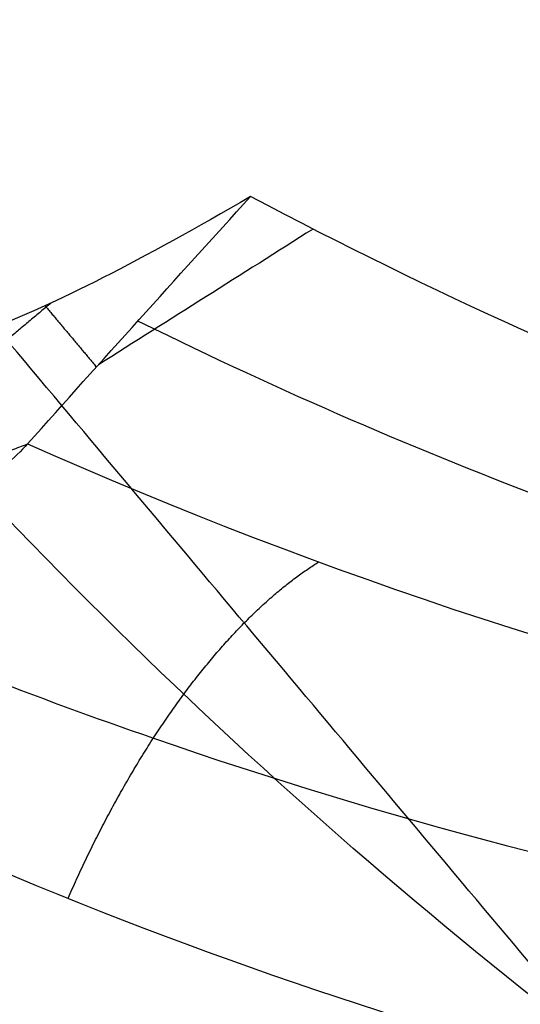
# Model space of a CAD drawing. Header units: millimetres. Extents: x -1267 to 1231, y -1283 to 1250.
# Tile 55 of 256: x 624.398 to 624.839, y -658.611 to -657.745. Entities that reach past the tile are written whole.
import ezdxf

# ---------------------------------------------------------------- set-up
doc = ezdxf.new("R2010")
doc.units = ezdxf.units.MM
doc.layers.add('Default', color=7, linetype='Continuous', true_color=0x000000)

msp = doc.modelspace()

# ---------------------------------------------------------------- linework, layer by layer
at = {"layer": 'Default'}
for points, degree, knots in [([(300.0524072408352, -3.748458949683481, 710.8801906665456), (300.0521961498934, -3.748091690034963, 707.694357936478), (300.2199723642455, -4.039985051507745, 701.1464371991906), (301.2617391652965, -5.85238567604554, 688.3580270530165), (303.929137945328, -10.49283848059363, 672.899898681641), (309.0513282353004, -19.40348730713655, 655.9805085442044), (315.8944462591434, -31.30736021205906, 640.5812651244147), (324.2890064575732, -45.90934122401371, 626.5797538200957), (334.0890597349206, -62.95526292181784, 613.8674948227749), (345.3206197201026, -82.49005284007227, 602.1906041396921), (357.8951350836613, -104.3593166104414, 591.549625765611), (371.5217297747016, -128.0567730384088, 582.0611282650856), (385.9062275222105, -153.0705060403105, 573.716755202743), (400.8861500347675, -179.1176720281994, 566.4262724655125), (416.4944371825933, -206.2551818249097, 560.0475722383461), (432.5959151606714, -234.2476084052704, 554.5349066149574), (454.6412700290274, -272.5695528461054, 548.2552379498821), (482.4639565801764, -320.9260805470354, 542.4181849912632), (515.5562877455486, -378.4250326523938, 538.1255835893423), (557.3284445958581, -450.9774550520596, 535.5289813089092), (597.064947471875, -519.9454697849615, 536.8430855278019), (634.2348140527, -584.3823459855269, 542.1044032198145), (659.0528953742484, -627.3639474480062, 547.4567281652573), (681.6094466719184, -666.3808593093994, 554.094026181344), (701.9904286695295, -701.578686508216, 561.8575278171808), (720.1137210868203, -732.8121315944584, 570.5500290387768), (733.7220052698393, -756.1979860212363, 578.6739236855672), (743.3935030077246, -772.7664622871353, 585.5580797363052), (751.6182144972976, -786.8203229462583, 592.1376186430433), (760.515258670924, -801.9546401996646, 600.5790195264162), (769.4330000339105, -816.9989490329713, 611.4899987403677), (776.3038348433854, -828.4591067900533, 622.4843898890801), (781.4062806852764, -836.8321494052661, 633.3964663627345), (785.0215329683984, -842.6168666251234, 644.1188408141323), (787.3957639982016, -846.2565001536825, 654.4315017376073), (788.7954500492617, -848.2301100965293, 664.1047050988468), (789.5092530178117, -849.0519830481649, 672.9825374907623), (789.79597211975, -849.1928767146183, 680.7041723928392), (789.9698633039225, -849.1948731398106, 687.5053763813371), (790.1053488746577, -849.2157456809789, 692.5134869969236), (790.2081540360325, -849.2240200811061, 696.245836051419), (790.2958425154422, -849.2302883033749, 699.2138210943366), (790.3997547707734, -849.2338134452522, 702.3331109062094), (790.5433125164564, -849.2312562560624, 705.6003367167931), (790.7057998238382, -849.2213084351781, 708.190873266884), (790.9221451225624, -849.2012993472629, 710.3859803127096), (791.2360841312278, -849.167325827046, 712.4461751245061), (791.7004031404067, -849.1116900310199, 714.0483578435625), (792.3324316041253, -849.0375136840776, 715.2912681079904), (792.8144592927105, -848.9883742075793, 716.0320922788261), (793.3318746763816, -848.9488763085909, 716.6701955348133), (793.9498773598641, -848.9218207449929, 717.302733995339), (794.5548857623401, -848.9421745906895, 717.7689378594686), (794.9305729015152, -849.0154014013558, 717.9833768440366), (795.001427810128, -849.0704242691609, 718.001522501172), (794.687846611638, -848.8573709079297, 717.9029452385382), (794.5240070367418, -848.3151796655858, 717.9831537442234), (794.5767284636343, -848.2516993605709, 718.0411163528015), (794.4940693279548, -848.5123883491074, 717.8854637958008), (794.136021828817, -849.1648183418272, 717.235249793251), (793.5391988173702, -849.9914837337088, 715.8439177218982), (793.1187478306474, -850.5175484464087, 714.3758140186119), (792.8556781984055, -850.8428967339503, 713.0889092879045), (792.7274984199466, -851.001169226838, 712.2752788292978), (792.617457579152, -851.1371129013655, 710.4455895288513), (792.5194481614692, -851.258170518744, 706.987643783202), (792.431063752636, -851.3673476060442, 701.1245160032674), (792.3525436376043, -851.4643371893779, 692.0635364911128), (792.2833827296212, -851.5497670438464, 679.0190055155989), (792.192853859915, -851.6615911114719, 651.307213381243), (792.1144154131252, -851.758481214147, 600.0505181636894), (792.0267639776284, -851.8667527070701, 461.1839718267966), (792.0005457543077, -851.8991419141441, 182.5285092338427), (792.0023989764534, -851.8968545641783, -68.31863487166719), (792.0021602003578, -851.897149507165, -225.695462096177)], 3, [0, 0, 0, 0, 9.388442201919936, 19.25512239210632, 38.0357442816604, 57.17843237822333, 77.3168074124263, 98.86539763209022, 122.0388003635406, 146.9159871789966, 174.4812761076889, 203.7394453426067, 233.403787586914, 264.3153390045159, 296.2702264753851, 329.0540267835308, 362.4359049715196, 430.0394854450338, 497.1074358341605, 561.6566341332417, 681.0761228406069, 735.5503113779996, 785.095597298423, 830.6129718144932, 871.975612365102, 909.0590200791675, 941.7471695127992, 956.4108816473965, 969.9438854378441, 994.145097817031, 1014.383416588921, 1031.059829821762, 1045.211792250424, 1057.425139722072, 1068.185791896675, 1077.831908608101, 1086.531433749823, 1094.43038182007, 1100.698228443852, 1106.966075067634, 1109.443200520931, 1111.920325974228, 1115.873565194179, 1118.839666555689, 1121.8057679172, 1123.74997339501, 1125.694178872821, 1128.415158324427, 1129.54333093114, 1130.671503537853, 1131.613869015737, 1132.55623449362, 1134.048778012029, 1134.627280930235, 1135.098362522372, 1135.474965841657, 1135.828413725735, 1136.256816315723, 1136.804406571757, 1138.301001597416, 1140.37455111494, 1143.063929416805, 1143.836764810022, 1144.747770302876, 1146.416515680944, 1149.651855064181, 1155.268412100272, 1164.064887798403, 1176.856475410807, 1194.436137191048, 1247.205444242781, 1330.641386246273, 1611.044188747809, 2083.174467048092, 2083.174467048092, 2083.174467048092, 2083.174467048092]), ([(298.0524072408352, -5.748458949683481, 710.8801906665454), (298.052200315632, -5.748095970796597, 707.7194513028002), (298.2186370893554, -6.03765257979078, 701.2249500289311), (299.2516186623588, -7.834755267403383, 688.5454972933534), (301.8959403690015, -12.43504150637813, 673.2195001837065), (306.9791788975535, -21.27790354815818, 656.426087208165), (313.7811841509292, -33.11023162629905, 641.1173570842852), (322.1377665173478, -47.64612251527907, 627.1779608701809), (331.9048364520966, -64.6346430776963, 614.5077629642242), (343.108072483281, -84.12013703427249, 602.8598895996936), (355.6585788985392, -105.9476106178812, 592.2389515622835), (369.2651198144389, -129.610156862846, 582.7642553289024), (383.6328397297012, -154.5946783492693, 574.4295220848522), (398.5985683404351, -180.6171277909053, 567.1458876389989), (414.1945908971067, -207.7332771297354, 560.7721605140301), (430.2853637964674, -235.7070562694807, 555.263134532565), (452.3180886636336, -274.0069967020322, 548.9870352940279), (480.1276914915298, -322.3407249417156, 543.1526607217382), (513.2070205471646, -379.8170169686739, 538.861713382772), (554.9641900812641, -452.3433245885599, 536.2660351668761), (594.6847764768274, -521.2836361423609, 537.5797154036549), (631.837304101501, -585.6903855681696, 542.8386159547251), (656.6422461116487, -628.6491873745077, 548.1881401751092), (679.1849223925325, -667.6420601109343, 554.8214017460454), (699.5508093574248, -702.8137835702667, 562.579224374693), (717.6572159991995, -734.0180966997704, 571.2637376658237), (731.2486272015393, -757.3749282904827, 579.3777377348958), (740.9041495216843, -773.9160199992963, 586.2506144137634), (749.1119159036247, -787.9409144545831, 592.8166334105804), (757.9851242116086, -803.0346491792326, 601.2359518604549), (766.8682935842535, -818.0205782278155, 612.1056101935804), (773.7014061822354, -829.4177480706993, 623.0409654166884), (778.7662613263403, -837.7290286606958, 633.8741967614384), (782.3486783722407, -843.4611453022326, 644.5005046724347), (784.6992480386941, -847.0644928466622, 654.7107949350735), (786.0855360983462, -849.019271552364, 664.2902586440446), (786.7937651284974, -849.8348856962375, 673.0955589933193), (787.0791269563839, -849.9753629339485, 680.7750081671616), (787.2530466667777, -849.9774170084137, 687.575915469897), (787.3885087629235, -849.9982795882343, 692.5834876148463), (787.491460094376, -850.0065753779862, 696.3212277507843), (787.5794009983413, -850.0128604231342, 699.2973023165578), (787.6837818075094, -850.0164204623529, 702.4329585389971), (787.829170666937, -850.0138297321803, 705.7406746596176), (787.9950707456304, -850.0037407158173, 708.3975464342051), (788.2240665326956, -849.9825589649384, 710.7195364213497), (788.565356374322, -849.9458042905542, 712.9983761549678), (789.1474689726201, -849.8761280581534, 715.0477092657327), (789.9836243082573, -849.7779495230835, 716.6923777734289), (790.6194330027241, -849.713177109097, 717.6693005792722), (791.3043851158, -849.6607446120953, 718.5144995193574), (792.1272796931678, -849.6251928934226, 719.3562023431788), (792.942392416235, -849.6505879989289, 719.9877691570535), (793.5093546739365, -849.7577978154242, 720.3147144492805), (793.6938013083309, -849.8643706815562, 720.3806105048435), (793.3713237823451, -849.6509115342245, 720.2767148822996), (793.1929453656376, -849.0626800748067, 720.3647150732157), (793.2454961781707, -849.1843320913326, 720.3588136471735), (793.0707065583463, -849.6993405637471, 720.0338085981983), (792.545284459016, -850.6420876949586, 719.0726704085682), (791.7625858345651, -851.7239948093, 717.2425837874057), (791.2425882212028, -852.37376303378, 715.3997453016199), (790.937846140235, -852.7507994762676, 713.9309750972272), (790.73877188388, -852.9966072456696, 712.6251362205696), (790.6258302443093, -853.1361429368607, 710.599348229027), (790.5242920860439, -853.2615520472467, 707.0717670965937), (790.4360763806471, -853.370516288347, 701.1712442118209), (790.3572044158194, -853.4679311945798, 692.0921535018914), (790.2880579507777, -853.5533306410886, 679.036791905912), (790.1974810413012, -853.6651870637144, 651.315677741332), (790.1190455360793, -853.7620237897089, 600.0545930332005), (790.0313873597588, -853.8701689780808, 461.1845822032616), (790.0051674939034, -853.9022909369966, 182.5286250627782), (790.0070182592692, -853.8997670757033, -68.3186511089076), (790.0067794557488, -853.8999138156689, -225.695462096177)], 3, [0, 0, 0, 0, 9.388442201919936, 19.25512239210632, 38.0357442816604, 57.17843237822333, 77.3168074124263, 98.86539763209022, 122.0388003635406, 146.9159871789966, 174.4812761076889, 203.7394453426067, 233.403787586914, 264.3153390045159, 296.2702264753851, 329.0540267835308, 362.4359049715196, 430.0394854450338, 497.1074358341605, 561.6566341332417, 681.0761228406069, 735.5503113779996, 785.095597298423, 830.6129718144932, 871.975612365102, 909.0590200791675, 941.7471695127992, 956.4108816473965, 969.9438854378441, 994.145097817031, 1014.383416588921, 1031.059829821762, 1045.211792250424, 1057.425139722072, 1068.185791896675, 1077.831908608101, 1086.531433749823, 1094.43038182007, 1100.698228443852, 1106.966075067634, 1109.443200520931, 1111.920325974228, 1115.873565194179, 1118.839666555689, 1121.8057679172, 1123.74997339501, 1125.694178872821, 1128.415158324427, 1129.54333093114, 1130.671503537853, 1131.613869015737, 1132.55623449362, 1134.048778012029, 1134.627280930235, 1135.098362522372, 1135.474965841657, 1135.828413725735, 1136.256816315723, 1136.804406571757, 1138.301001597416, 1140.37455111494, 1143.063929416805, 1143.836764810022, 1144.747770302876, 1146.416515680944, 1149.651855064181, 1155.268412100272, 1164.064887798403, 1176.856475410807, 1194.436137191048, 1247.205444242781, 1330.641386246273, 1611.044188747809, 2083.174467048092, 2083.174467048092, 2083.174467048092, 2083.174467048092]), ([(302.0524072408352, -5.748458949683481, 710.8801906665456), (302.0522115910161, -5.748118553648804, 707.7872916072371), (302.2150271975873, -6.031381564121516, 701.4372162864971), (303.2242553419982, -7.787173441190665, 689.0523680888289), (305.8061732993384, -12.27891607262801, 674.0836856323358), (310.7840570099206, -20.93852727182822, 657.6310188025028), (317.4748338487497, -32.577397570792, 642.5671736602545), (325.7286376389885, -46.93453976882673, 628.7958824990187), (335.4064118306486, -63.76777382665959, 616.2395598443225), (346.532930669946, -83.11986906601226, 604.6702844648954), (359.0183686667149, -104.8342127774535, 594.1036617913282), (372.5705193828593, -128.4022076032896, 584.6663998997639), (386.8926922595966, -153.3075624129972, 576.3578380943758), (401.8198451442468, -179.26297311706, 569.092817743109), (417.3824891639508, -206.3211258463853, 562.7326271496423), (433.4440780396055, -234.2442060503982, 557.2335255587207), (455.442298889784, -272.4842175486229, 550.9671807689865), (483.2160103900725, -320.7556278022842, 545.1401606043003), (516.2594084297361, -378.1695595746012, 540.8537949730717), (557.9746779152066, -450.6231794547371, 538.2607075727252), (597.6503496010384, -519.4856090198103, 539.573222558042), (634.7531766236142, -583.8062657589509, 544.8252115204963), (659.5200384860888, -626.6991601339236, 550.1666298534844), (682.0220130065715, -665.6216643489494, 556.7880645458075), (702.3430262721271, -700.7159171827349, 564.5290219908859), (720.3985165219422, -731.8324962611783, 573.1894712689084), (733.9382810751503, -755.1005673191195, 581.2732121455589), (743.5443097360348, -771.5568685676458, 588.1111581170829), (751.6990750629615, -785.4912024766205, 594.634894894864), (760.4976876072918, -800.4579703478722, 602.9851015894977), (769.2728586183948, -815.2615578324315, 613.7256651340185), (775.9883367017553, -826.4623161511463, 624.4768982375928), (780.9362336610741, -834.5814326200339, 635.0647689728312), (784.4168016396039, -840.1503823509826, 645.3930052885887), (786.6943182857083, -843.6416856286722, 655.2870603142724), (788.0395728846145, -845.5387817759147, 664.5790443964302), (788.7310409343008, -846.3355882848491, 673.1653660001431), (789.0125643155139, -846.474974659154, 680.7228626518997), (789.1869793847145, -846.477197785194, 687.5385239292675), (789.3222924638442, -846.4980079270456, 692.5414948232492), (789.4251224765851, -846.5062949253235, 696.2745133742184), (789.5128148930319, -846.5125612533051, 699.2426204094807), (789.6167630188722, -846.5160899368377, 702.3632234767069), (789.7605153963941, -846.513529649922, 705.634897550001), (789.9234555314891, -846.5035609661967, 708.2339255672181), (790.1414496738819, -846.483404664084, 710.4465388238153), (790.4599045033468, -846.448952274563, 712.5400243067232), (790.9407705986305, -846.3913838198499, 714.2087002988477), (791.6120470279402, -846.3124701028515, 715.5307738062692), (792.138110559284, -846.2591503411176, 716.3400898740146), (792.7198268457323, -846.2131758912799, 717.0609160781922), (793.4655234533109, -846.1861063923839, 717.8194291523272), (794.2460890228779, -846.1916771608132, 718.4466617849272), (795.1235674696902, -846.3615052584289, 718.9592570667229), (795.7632393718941, -846.572918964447, 719.2647021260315), (796.71350831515, -847.3067726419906, 719.5314745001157), (797.1345528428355, -848.6582532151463, 719.3421660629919), (796.9969434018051, -849.3673044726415, 719.0069793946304), (796.7307560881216, -850.1877852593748, 718.4762032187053), (796.2305127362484, -851.0330116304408, 717.5698505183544), (795.5725219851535, -851.9548310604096, 716.0140996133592), (795.1362419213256, -852.4960977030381, 714.4844043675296), (794.8681975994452, -852.8286278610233, 713.1751419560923), (794.7328239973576, -852.9956303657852, 712.311404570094), (794.6224530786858, -853.1320305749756, 710.4613675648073), (794.5240914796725, -853.2535062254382, 706.9963152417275), (794.4357205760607, -853.3626724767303, 701.129319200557), (794.3571654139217, -853.459703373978, 692.0664828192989), (794.2880054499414, -853.5451326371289, 679.0208352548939), (794.1974714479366, -853.656962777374, 651.3080845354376), (794.1190326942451, -853.7538531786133, 600.0509374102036), (794.0313790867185, -853.8621269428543, 461.1840346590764), (794.0051580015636, -853.8945189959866, 182.5285211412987), (794.0070096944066, -853.892233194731, -68.31863653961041), (794.0067709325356, -853.8925281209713, -225.695462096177)], 3, [0, 0, 0, 0, 9.388442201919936, 19.25512239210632, 38.0357442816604, 57.17843237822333, 77.3168074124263, 98.86539763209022, 122.0388003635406, 146.9159871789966, 174.4812761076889, 203.7394453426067, 233.403787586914, 264.3153390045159, 296.2702264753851, 329.0540267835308, 362.4359049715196, 430.0394854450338, 497.1074358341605, 561.6566341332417, 681.0761228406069, 735.5503113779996, 785.095597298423, 830.6129718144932, 871.975612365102, 909.0590200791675, 941.7471695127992, 956.4108816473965, 969.9438854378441, 994.145097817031, 1014.383416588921, 1031.059829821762, 1045.211792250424, 1057.425139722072, 1068.185791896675, 1077.831908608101, 1086.531433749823, 1094.43038182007, 1100.698228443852, 1106.966075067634, 1109.443200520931, 1111.920325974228, 1115.873565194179, 1118.839666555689, 1121.8057679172, 1123.74997339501, 1125.694178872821, 1128.415158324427, 1129.54333093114, 1130.671503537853, 1131.613869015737, 1132.55623449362, 1134.048778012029, 1134.627280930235, 1135.098362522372, 1135.474965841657, 1135.828413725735, 1136.256816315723, 1136.804406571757, 1138.301001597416, 1140.37455111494, 1143.063929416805, 1143.836764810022, 1144.747770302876, 1146.416515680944, 1149.651855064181, 1155.268412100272, 1164.064887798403, 1176.856475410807, 1194.436137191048, 1247.205444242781, 1330.641386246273, 1611.044188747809, 2083.174467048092, 2083.174467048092, 2083.174467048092, 2083.174467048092]), ([(300.0524072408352, -7.748458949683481, 710.8801906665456), (300.0522157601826, -7.748125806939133, 707.8123849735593), (300.2136919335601, -8.029058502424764, 701.5157291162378), (301.2141348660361, -9.769566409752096, 689.239838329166), (303.7729757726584, -14.22116211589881, 674.4032871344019), (308.7119077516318, -22.81301236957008, 658.0765974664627), (315.3615718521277, -34.3803656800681, 643.1032656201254), (323.5773978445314, -48.67144737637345, 629.3940895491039), (333.2221887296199, -65.44731151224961, 616.8798279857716), (344.3203836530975, -84.75014387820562, 605.3395699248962), (356.7818127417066, -106.4227321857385, 594.7929875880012), (370.3139097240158, -129.9558526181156, 585.3695269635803), (384.6193048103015, -154.8320321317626, 577.0706049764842), (399.5322638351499, -180.7627626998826, 569.8124329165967), (415.0826433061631, -207.799591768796, 563.4572154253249), (431.1335271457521, -235.7040614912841, 557.9617534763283), (453.1191180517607, -273.9221183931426, 551.6989781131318), (480.8797458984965, -322.1707895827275, 545.8746363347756), (513.91014190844, -379.5621306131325, 541.5899247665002), (555.610424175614, -451.9897205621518, 538.9977614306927), (595.2701794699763, -520.8245240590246, 540.3098524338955), (632.3556676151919, -585.1151222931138, 545.5594242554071), (657.1093902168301, -627.9852608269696, 550.8980418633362), (679.5974897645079, -666.8837640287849, 557.5154401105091), (699.903408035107, -701.9519458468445, 565.2507185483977), (717.9420125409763, -733.039420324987, 573.9031798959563), (731.4649041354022, -756.2784875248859, 581.9770261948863), (741.0549573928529, -772.7074166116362, 588.8036927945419), (749.1927776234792, -786.6127941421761, 595.3139096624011), (757.9675543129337, -801.538988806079, 603.6420339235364), (766.7081533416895, -816.2842034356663, 614.3412765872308), (773.3859092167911, -827.4219766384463, 625.0334737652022), (778.2962154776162, -835.479330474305, 635.5424993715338), (781.7439482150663, -840.9956762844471, 645.7746691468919), (783.9978034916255, -844.4506882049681, 655.5663535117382), (785.3296600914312, -846.3289464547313, 664.7645979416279), (786.0155541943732, -847.1194869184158, 673.2783875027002), (786.2957202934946, -847.2584499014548, 680.7936984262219), (786.4701638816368, -847.2607243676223, 687.6090630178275), (786.6054534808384, -847.2815199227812, 692.6114954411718), (786.7084296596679, -847.2898248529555, 696.3499050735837), (786.7963744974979, -847.2961052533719, 699.3261016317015), (786.900791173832, -847.2996659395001, 702.4630711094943), (787.0463746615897, -847.297069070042, 705.7752354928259), (787.2127275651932, -847.2869567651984, 708.4405987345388), (787.4433721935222, -847.2656257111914, 710.7800949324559), (787.789177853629, -847.2283901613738, 713.0922253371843), (788.3878375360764, -847.1567795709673, 715.2080517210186), (789.263240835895, -847.0538624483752, 716.9318834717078), (789.9430853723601, -846.9849090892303, 717.9772981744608), (790.6923383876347, -846.9259995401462, 718.9052200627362), (791.6429268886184, -846.8904334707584, 719.8728975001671), (792.6335967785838, -846.9010453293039, 720.6654930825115), (793.7023503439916, -847.1048564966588, 721.2905946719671), (794.4556139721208, -847.3678203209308, 721.6437901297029), (795.3969865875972, -848.1012679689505, 721.9052441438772), (795.8034922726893, -849.406707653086, 721.7237273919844), (795.6657122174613, -850.3008913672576, 721.3246766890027), (795.3073944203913, -851.3756922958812, 720.6245480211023), (794.639776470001, -852.5112372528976, 719.4072711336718), (793.7959101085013, -853.6883006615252, 717.4127656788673), (793.2600834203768, -854.3532728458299, 715.5083356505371), (792.9503666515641, -854.7374927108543, 714.0172077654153), (792.7440985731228, -854.9920318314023, 712.6612619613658), (792.6308268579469, -855.1320260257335, 710.615126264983), (792.5289365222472, -855.2578565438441, 707.0804385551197), (792.4407343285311, -855.3668155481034, 701.1760474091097), (792.3618273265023, -855.4642803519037, 692.0950998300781), (792.2926818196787, -855.5496915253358, 679.0386216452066), (792.2020998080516, -855.6615801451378, 651.3165488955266), (792.1236640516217, -855.7584654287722, 600.0550122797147), (792.0360038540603, -855.8667435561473, 461.1846450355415), (792.0097814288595, -855.8991304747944, 182.5286369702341), (792.0116309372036, -855.8968441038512, -68.31865277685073), (792.0113923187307, -855.8971388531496, -225.695462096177)], 3, [0, 0, 0, 0, 9.388442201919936, 19.25512239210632, 38.0357442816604, 57.17843237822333, 77.3168074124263, 98.86539763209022, 122.0388003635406, 146.9159871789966, 174.4812761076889, 203.7394453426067, 233.403787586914, 264.3153390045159, 296.2702264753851, 329.0540267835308, 362.4359049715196, 430.0394854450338, 497.1074358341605, 561.6566341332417, 681.0761228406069, 735.5503113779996, 785.095597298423, 830.6129718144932, 871.975612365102, 909.0590200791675, 941.7471695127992, 956.4108816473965, 969.9438854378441, 994.145097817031, 1014.383416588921, 1031.059829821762, 1045.211792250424, 1057.425139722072, 1068.185791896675, 1077.831908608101, 1086.531433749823, 1094.43038182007, 1100.698228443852, 1106.966075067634, 1109.443200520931, 1111.920325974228, 1115.873565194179, 1118.839666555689, 1121.8057679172, 1123.74997339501, 1125.694178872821, 1128.415158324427, 1129.54333093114, 1130.671503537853, 1131.613869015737, 1132.55623449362, 1134.048778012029, 1134.627280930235, 1135.098362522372, 1135.474965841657, 1135.828413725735, 1136.256816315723, 1136.804406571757, 1138.301001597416, 1140.37455111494, 1143.063929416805, 1143.836764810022, 1144.747770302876, 1146.416515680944, 1149.651855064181, 1155.268412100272, 1164.064887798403, 1176.856475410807, 1194.436137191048, 1247.205444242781, 1330.641386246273, 1611.044188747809, 2083.174467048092, 2083.174467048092, 2083.174467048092, 2083.174467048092]), ([(502.7523519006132, -509.1771447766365, -761.8854170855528), (516.402428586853, -525.4446727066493, -778.9052957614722), (558.1050575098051, -575.1439305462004, -825.7721121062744), (654.0436860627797, -689.4791357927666, -903.1800567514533), (739.1671281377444, -790.9253036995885, -928.0399797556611), (792.0067762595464, -853.8971441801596, -928.0399797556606)], 3, [2.415480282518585, 2.415480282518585, 2.415480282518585, 2.415480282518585, 70.39614350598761, 198.6360556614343, 404.9955273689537, 404.9955273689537, 404.9955273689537, 404.9955273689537]), ([(503.5133331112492, -510.0840468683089, -762.3008034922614), (516.981259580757, -526.1344966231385, -779.0427654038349), (558.4788074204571, -575.5893483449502, -825.6051029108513), (654.132118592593, -689.5845255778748, -902.7820283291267), (739.2003279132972, -790.9648696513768, -927.6245933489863), (792.0067762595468, -853.8971441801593, -927.6245933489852)], 3, [2.408267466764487, 2.408267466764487, 2.408267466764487, 2.408267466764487, 69.36707553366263, 197.5378925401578, 403.7861785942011, 403.7861785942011, 403.7861785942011, 403.7861785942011]), ([(620.7031076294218, -657.8059147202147, -744.9947911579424), (620.4915413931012, -657.4264117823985, -744.7789978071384), (620.1408804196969, -656.6545784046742, -744.3640278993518), (619.8259103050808, -655.4751994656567, -743.7943868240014), (619.7952202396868, -653.9548959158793, -743.165402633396), (620.3896515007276, -652.2207502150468, -742.634772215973), (621.582697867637, -650.7934918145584, -742.4404849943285), (623.1988311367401, -649.8631282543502, -742.6344999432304), (625.0227210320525, -649.5844398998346, -743.1708194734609), (626.5163624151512, -649.8826151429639, -743.8023791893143), (627.6126712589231, -650.3960738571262, -744.3680510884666), (628.3062886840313, -650.8727001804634, -744.7803053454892), (628.6411771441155, -651.145073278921, -744.9948021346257)], 5, [-7.407705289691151e-11, -7.407705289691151e-11, -7.407705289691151e-11, -7.407705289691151e-11, -7.407705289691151e-11, -7.407705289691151e-11, 0.124936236, 0.249872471, 0.374808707, 0.4997449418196, 0.624808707, 0.749872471, 0.874936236, 0.9999998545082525, 0.9999998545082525, 0.9999998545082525, 0.9999998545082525, 0.9999998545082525, 0.9999998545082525]), ([(628.5084818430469, -652.0181685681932, -744.9582526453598), (627.9362023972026, -651.4910893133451, -744.5819082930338), (627.0292397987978, -650.9407641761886, -744.0919527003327), (625.8599275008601, -650.5916912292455, -743.5949410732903), (624.7411199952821, -650.4724103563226, -743.1996191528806), (623.4596408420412, -650.7138696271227, -742.8880797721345), (622.171965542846, -651.4973331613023, -742.7771041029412), (621.1833017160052, -652.6230344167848, -742.8877395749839), (620.7193194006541, -653.8229910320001, -743.1906107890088), (620.6386325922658, -654.9388408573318, -743.5822240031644), (620.7763557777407, -656.1568614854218, -744.0804841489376), (621.1612403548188, -657.1639212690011, -744.5774112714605), (621.5859774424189, -657.8268760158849, -744.9582663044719)], 3, [0, 0, 0, 0, 1.582971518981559, 2.374457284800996, 3.165943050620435, 4.748914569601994, 6.33188610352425, 7.913243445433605, 9.494600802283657, 10.28527947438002, 11.07595814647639, 12.65731550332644, 12.65731550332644, 12.65731550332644, 12.65731550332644]), ([(623.9111155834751, -658.1163683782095, -747.7481053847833), (624.1062262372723, -658.2175833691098, -747.8568181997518), (624.5075387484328, -658.3916368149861, -748.0652808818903), (625.1210987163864, -658.5539234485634, -748.3386883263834), (625.7139751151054, -658.6124993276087, -748.5609181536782), (626.2618709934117, -658.5759462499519, -748.7285075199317), (626.7634560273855, -658.453817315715, -748.8459188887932), (627.2189079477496, -658.2510340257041, -748.9160305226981), (627.6288906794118, -657.9660696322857, -748.9390416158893), (627.987355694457, -657.5938801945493, -748.911213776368), (628.2692135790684, -657.1493811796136, -748.8298849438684), (628.4557457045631, -656.6785584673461, -748.7061847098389), (628.5567305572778, -656.2313170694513, -748.5624569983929), (628.5963229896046, -655.8273852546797, -748.4144451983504), (628.5948255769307, -655.4654420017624, -748.2685190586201), (628.5658382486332, -655.1421866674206, -748.1280722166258), (628.5183651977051, -654.8518018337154, -747.9939710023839), (628.4589929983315, -654.5920453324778, -747.8676930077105), (628.4122050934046, -654.429054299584, -747.7848561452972), (628.388345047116, -654.353251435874, -747.7455328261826)], 3, [0.2266808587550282, 0.2266808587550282, 0.2266808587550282, 0.2266808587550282, 0.265132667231, 0.3030509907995, 0.3376113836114, 0.3695740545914, 0.399720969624, 0.4289494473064, 0.45819563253, 0.4887049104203, 0.5210056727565, 0.5515720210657, 0.5782125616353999, 0.6018065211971, 0.6229347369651, 0.6417466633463, 0.6587230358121, 0.6744953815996, 0.6884092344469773, 0.6884092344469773, 0.6884092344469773, 0.6884092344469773]), ([(624.4048712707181, -658.1180570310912, -747.7399841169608), (624.928111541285, -658.3499253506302, -747.9947686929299), (625.4959353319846, -658.4779947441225, -748.2202848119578), (626.3250470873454, -658.4400164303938, -748.4623816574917), (626.5965952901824, -658.3887059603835, -748.5267096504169), (627.1039203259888, -658.2030417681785, -748.6138439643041), (627.3393503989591, -658.068538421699, -748.6365409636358), (627.7482088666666, -657.7252898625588, -748.636472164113), (627.9213578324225, -657.5167554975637, -748.6137015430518), (628.1922162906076, -657.0491149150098, -748.5264471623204), (628.289787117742, -656.7905369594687, -748.4620561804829), (628.4708193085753, -655.9807734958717, -748.2199049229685), (628.4431084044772, -655.4002382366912, -747.9946383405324), (628.3057179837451, -654.8448616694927, -747.7399829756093)], 3, [0, 0, 0, 0, 1.508016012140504, 1.508016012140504, 2.262024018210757, 2.262024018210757, 3.016032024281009, 3.016032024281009, 3.770040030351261, 3.770040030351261, 4.524048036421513, 4.524048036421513, 6.03206404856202, 6.03206404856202, 6.03206404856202, 6.03206404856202]), ([(628.182277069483, -654.9216941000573, -747.5059255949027), (628.2197370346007, -655.0502679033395, -747.5644523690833), (628.3129004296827, -655.4378534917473, -747.7348165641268), (628.3635744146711, -656.0415330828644, -747.9711820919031), (628.2843398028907, -656.6747075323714, -748.1784641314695), (628.0931190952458, -657.2062726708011, -748.3142085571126), (627.8132822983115, -657.6371944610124, -748.3859415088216), (627.4590581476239, -657.9742394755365, -748.4005051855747), (627.0292761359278, -658.2237075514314, -748.3598446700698), (626.5174960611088, -658.3778804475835, -748.2591601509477), (625.9226545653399, -658.4172984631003, -748.0910073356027), (625.2504332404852, -658.3165056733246, -747.8478188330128), (624.7582678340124, -658.1356571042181, -747.6306111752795), (624.506916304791, -658.0122679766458, -747.5083324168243), (624.501989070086, -658.0098373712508, -747.5059310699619)], 3, [0.08377424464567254, 0.08377424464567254, 0.08377424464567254, 0.08377424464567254, 0.1, 0.1333333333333, 0.1666666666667, 0.2, 0.2333333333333, 0.2666666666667, 0.3, 0.3333333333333, 0.3666666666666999, 0.4, 0.4333333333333, 0.433999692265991, 0.433999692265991, 0.433999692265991, 0.433999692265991]), ([(621.9699407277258, -657.0487703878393, -746.6226284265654), (622.2221167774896, -657.3493021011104, -746.8400928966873), (622.4705522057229, -657.5851140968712, -747.0301939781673), (622.8058435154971, -657.8655153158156, -747.2685544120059), (622.9115106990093, -657.9467445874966, -747.3403910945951), (623.0580357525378, -658.0528191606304, -747.4371440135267), (623.1048891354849, -658.0855453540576, -747.4675665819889), (623.1718985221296, -658.1309725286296, -747.5105456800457), (623.2045862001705, -658.1527701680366, -747.5313718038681), (623.2412357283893, -658.1766558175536, -747.5545293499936), (623.2591824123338, -658.1882193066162, -747.5658260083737), (623.2667921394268, -658.1930945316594, -747.5706072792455), (623.2718470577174, -658.1963268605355, -747.5737814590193), (623.2723651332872, -658.1966599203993, -747.5741073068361), (623.5654797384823, -658.3833774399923, -747.7579498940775), (623.8530020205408, -658.5280041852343, -747.9224832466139), (624.2702745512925, -658.6953297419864, -748.1422054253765), (624.4070584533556, -658.742840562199, -748.2109898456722), (624.6074938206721, -658.8028554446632, -748.3076238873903), (624.7065292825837, -658.830049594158, -748.3543092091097), (624.8197523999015, -658.8570965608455, -748.4059887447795), (624.8677550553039, -658.8677108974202, -748.4275494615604), (624.8996382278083, -658.8745727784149, -748.4417937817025), (624.9134809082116, -658.8774817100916, -748.4479496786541), (625.5029024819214, -658.9973653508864, -748.7084764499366), (626.0527343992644, -658.9853408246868, -748.9028478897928), (627.0392346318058, -658.753681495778, -749.1560103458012), (627.4756848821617, -658.5344230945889, -749.2151873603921), (627.8291314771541, -658.2378461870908, -749.2151873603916)], 3, [0, 0, 0, 0, 0.7648199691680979, 0.7648199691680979, 1.147229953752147, 1.147229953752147, 1.338434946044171, 1.338434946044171, 1.434037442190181, 1.481838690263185, 1.505739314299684, 1.517689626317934, 1.517689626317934, 1.529639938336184, 1.529639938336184, 2.29445990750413, 2.29445990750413, 2.676869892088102, 2.676869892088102, 2.868074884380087, 2.963677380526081, 3.011478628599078, 3.011478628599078, 3.059279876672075, 3.059279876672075, 4.588919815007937, 4.588919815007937, 6.1185597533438, 6.1185597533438, 6.1185597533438, 6.1185597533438]), ([(628.3081367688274, -658.808702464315, -748.9291319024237), (627.9459914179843, -659.1124325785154, -748.929077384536), (627.5195793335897, -659.3164267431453, -748.8716108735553), (627.0155527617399, -659.422277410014, -748.7531427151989), (626.9975335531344, -659.4259308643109, -748.7488585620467), (626.9641518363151, -659.4324183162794, -748.7408169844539), (626.9139902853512, -659.4417758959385, -748.7285871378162), (626.7963238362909, -659.4609950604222, -748.698878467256), (626.5584996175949, -659.4889726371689, -748.6347716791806), (626.0728858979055, -659.5030847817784, -748.4878003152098), (625.6395622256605, -659.4434500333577, -748.329668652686), (624.7501370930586, -659.228539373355, -747.9705303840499), (624.1712479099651, -658.9700686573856, -747.6924726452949), (623.5932535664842, -658.5858075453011, -747.3676970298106), (623.5786525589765, -658.5759942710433, -747.3594530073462), (623.5466854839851, -658.5543169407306, -747.3413318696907), (623.4988837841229, -658.5215811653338, -747.314114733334), (623.3883888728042, -658.4436592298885, -747.2503600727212), (623.171568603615, -658.2816615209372, -747.1218587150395), (622.7546062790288, -657.9330507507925, -746.8608878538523), (622.4258012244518, -657.5920437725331, -746.6303960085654), (622.2193050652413, -657.3459512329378, -746.4737114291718)], 3, [-6.293257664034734, -6.293257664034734, -6.293257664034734, -6.293257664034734, -4.719943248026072, -4.719943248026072, -4.670777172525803, -4.670777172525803, -4.621611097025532, -4.523278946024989, -4.326614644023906, -3.93328604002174, -3.146628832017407, -3.146628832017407, -1.573314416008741, -1.573314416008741, -1.52414834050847, -1.52414834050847, -1.474982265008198, -1.376650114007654, -1.17998581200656, -0.7866572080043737, 0, 0, 0, 0]), ([(624.4048712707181, -658.1180570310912, -747.7399841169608), (624.3939997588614, -658.1302331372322, -747.7666821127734), (624.364311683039, -658.1566458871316, -747.8163006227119), (624.3110018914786, -658.1764092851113, -747.8414112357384), (624.2247499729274, -658.1931483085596, -747.8581528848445), (624.1615049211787, -658.1874659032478, -747.8436189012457), (623.9870195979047, -658.1525222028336, -747.7898232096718), (623.8804275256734, -658.1059319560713, -747.7346516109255), (623.6749569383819, -658.0054635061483, -747.6253841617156), (623.4774895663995, -657.8937337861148, -747.5110812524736), (623.2782346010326, -657.7779234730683, -747.398379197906), (623.1696576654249, -657.7447476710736, -747.3456220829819)], 3, [0, 0, 0, 0, 0.07948040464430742, 0.1589608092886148, 0.1589608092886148, 0.3179216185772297, 0.3179216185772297, 0.635843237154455, 0.635843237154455, 0.9537648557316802, 1.27104263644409, 1.27104263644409, 1.27104263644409, 1.27104263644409]), ([(627.5269709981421, -657.8777431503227, -748.0858261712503), (627.2125647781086, -658.1414219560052, -748.0858456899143), (626.7997662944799, -658.3022187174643, -748.0239763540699), (626.2977019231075, -658.3294125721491, -747.892698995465), (626.264372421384, -658.3306190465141, -747.883788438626), (626.2004977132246, -658.331659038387, -747.8662910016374), (626.1036950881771, -658.331439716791, -747.8391797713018), (626.0040455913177, -658.3257670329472, -747.8094519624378), (625.8013065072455, -658.3068412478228, -747.7464860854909), (625.6615529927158, -658.284115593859, -747.699813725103), (625.2316356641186, -658.1831540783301, -747.5460376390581), (624.9223171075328, -658.0703359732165, -747.421990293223), (624.6012364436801, -657.9002560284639, -747.2756310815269)], 3, [0, 0, 0, 0, 1.402157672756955, 1.402157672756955, 1.489792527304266, 1.489792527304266, 1.577427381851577, 1.752697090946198, 1.752697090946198, 2.103236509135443, 2.103236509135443, 2.804315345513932, 2.804315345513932, 2.804315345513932, 2.804315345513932]), ([(624.6012364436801, -657.9002560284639, -747.2756310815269), (624.5057328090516, -657.9560912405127, -747.0628291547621), (624.4283171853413, -657.9953761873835, -746.8380253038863), (624.3096638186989, -658.0408477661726, -746.3644135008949), (624.2694685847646, -658.0465247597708, -746.1188026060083), (624.2500761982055, -658.0345024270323, -745.8710581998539)], 3, [-1.210934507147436, -1.210934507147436, -1.210934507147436, -1.210934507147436, -0.605467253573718, -0.605467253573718, 0, 0, 0, 0]), ([(628.4458597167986, -658.9728342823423, -747.5370559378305), (628.3613793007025, -659.0437684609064, -747.5370733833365), (628.2265137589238, -659.1386902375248, -747.5302570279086), (628.0549170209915, -659.229343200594, -747.5103301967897), (627.9783212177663, -659.2638896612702, -747.4992241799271), (627.9265786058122, -659.2859640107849, -747.4912499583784), (627.9021907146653, -659.2958307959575, -747.4872906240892), (627.7603265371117, -659.3496939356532, -747.462939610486), (627.5837319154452, -659.3999325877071, -747.4263461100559), (627.366579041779, -659.433349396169, -747.3707521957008), (627.2552211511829, -659.4437590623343, -747.3397298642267), (627.1988468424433, -659.4473892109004, -747.3234123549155), (627.1745374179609, -659.4486075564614, -747.3162463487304), (627.1582980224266, -659.449344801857, -747.311430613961), (627.1517657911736, -659.4496181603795, -747.3094848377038), (626.9858996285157, -659.4555921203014, -747.2597164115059), (626.7483456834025, -659.4431739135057, -747.1806014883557), (626.4652670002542, -659.3921949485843, -747.0728069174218), (626.3222445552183, -659.3575827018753, -747.0150361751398), (626.2503625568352, -659.3379958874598, -746.9851824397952), (626.2143288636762, -659.3276323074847, -746.9700134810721), (626.1988659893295, -659.3230685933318, -746.9634606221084), (626.1885529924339, -659.3199989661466, -746.9590805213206), (626.1850921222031, -659.3189644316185, -746.9576089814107), (626.0684934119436, -659.2836755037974, -746.9078694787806), (625.9047332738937, -659.225160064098, -746.8346664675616), (625.7151669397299, -659.1416744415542, -746.7440435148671), (625.6207555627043, -659.0961272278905, -746.6974271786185), (625.573642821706, -659.0724025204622, -746.6737927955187), (625.5501096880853, -659.0603023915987, -746.6618940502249), (625.5400290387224, -659.0550656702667, -746.656777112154), (625.5333097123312, -659.0515632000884, -746.653361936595), (625.5311911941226, -659.050457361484, -746.6522845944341), (625.453005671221, -659.0094258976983, -746.6124423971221), (625.343703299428, -658.9477080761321, -746.5551158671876), (625.2180689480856, -658.869069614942, -746.4863471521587), (625.155723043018, -658.8280918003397, -746.4514908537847), (625.124667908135, -658.8071882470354, -746.4339447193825), (625.1091697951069, -658.7966328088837, -746.4251421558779), (625.1014281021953, -658.791329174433, -746.4207335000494), (625.0981118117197, -658.7890506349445, -746.4188424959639), (625.0959013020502, -658.7875303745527, -746.4175814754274), (625.0960959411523, -658.7876652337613, -746.4176928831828), (624.7858996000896, -658.5739160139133, -746.2405816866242), (624.5046945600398, -658.3234140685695, -746.0588277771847), (624.2500761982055, -658.0345024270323, -745.8710581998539)], 3, [0, 0, 0, 0, 0.5370362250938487, 0.8055543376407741, 0.9398133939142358, 0.9398133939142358, 1.074072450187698, 1.074072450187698, 1.61110867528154, 1.87962678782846, 2.013885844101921, 2.08101537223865, 2.114580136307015, 2.114580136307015, 2.148144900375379, 2.148144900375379, 2.68518112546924, 2.95369923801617, 3.087958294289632, 3.155087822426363, 3.188652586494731, 3.205434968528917, 3.205434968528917, 3.222217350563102, 3.222217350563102, 3.490735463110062, 3.624994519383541, 3.692124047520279, 3.725688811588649, 3.742471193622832, 3.750862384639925, 3.750862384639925, 3.759253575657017, 3.759253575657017, 3.893512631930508, 3.960642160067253, 3.994206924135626, 4.010989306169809, 4.0193804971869, 4.023576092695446, 4.02567389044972, 4.02567389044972, 4.027771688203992, 4.027771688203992, 4.296289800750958, 4.296289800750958, 4.296289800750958, 4.296289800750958]), ([(624.2954423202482, -658.1592395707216, -747.2965572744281), (624.3045631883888, -658.1558064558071, -747.3335090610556), (624.3228015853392, -658.1489430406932, -747.4074130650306), (624.3501524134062, -658.1386546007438, -747.5182737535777), (624.3729481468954, -658.1300760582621, -747.6106547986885), (624.3911800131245, -658.1232215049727, -747.6845641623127), (624.4003108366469, -658.1197735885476, -747.7215082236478), (624.4048712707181, -658.1180570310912, -747.7399841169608)], 3, [0, 0, 0, 0, 0.09432205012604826, 0.1886441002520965, 0.2829661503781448, 0.3301271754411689, 0.377288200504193, 0.377288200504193, 0.377288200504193, 0.377288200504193])]:
    msp.add_open_spline(points, degree=degree, knots=knots, dxfattribs=at)
for points, degree in [([(300.0524072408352, -5.748458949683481, 710.8801906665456), (300.0524072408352, -5.748458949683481, 585.6900953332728), (555.1002993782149, -449.4750049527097, 505.6900953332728), (785.1002993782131, -847.8466906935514, 585.6900953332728), (788.7142860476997, -848.292725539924, 699.6513531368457), (788.7142860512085, -848.292725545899, 716.8513531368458), (797.3783744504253, -847.2620009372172, 721.4013531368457), (792.0067762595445, -853.8971441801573, 716.8513531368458), (792.0067762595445, -853.8971441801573, 700.4513531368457), (792.0067762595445, -853.8971441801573, -225.695462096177)], 3), ([(706.2481400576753, -426.0613503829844, -810.2825690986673), (545.9054966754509, -560.6048033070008, -810.2825690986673), (385.5628532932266, -695.1482562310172, -810.2825690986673)], 2), ([(705.0965677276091, -427.3220080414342, -809.9337222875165), (546.050288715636, -560.7776821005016, -809.9337222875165), (387.004009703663, -694.2333561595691, -809.9337222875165)], 2), ([(884.499000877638, -459.9030236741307, -882.36046793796), (636.2186579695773, -668.234967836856, -882.36046793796), (387.9383150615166, -876.5669119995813, -882.36046793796)], 2), ([(883.7165284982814, -460.7551512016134, -881.9730345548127), (636.3150148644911, -668.3496700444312, -881.9730345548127), (388.9135012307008, -875.9441888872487, -881.9730345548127)], 2), ([(1080.054121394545, -612.1967231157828, -928.0399797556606), (792.0067762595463, -853.8971441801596, -928.0399797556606), (503.9594311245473, -1095.597565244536, -928.0399797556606)], 2), ([(1079.288749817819, -612.8389461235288, -927.6245933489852), (792.0067762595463, -853.8971441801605, -927.6245933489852), (504.7248027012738, -1094.955342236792, -927.6245933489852)], 2), ([(405.0702504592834, -637.80803391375, -788.940530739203), (671.3463578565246, -955.1435415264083, -788.9405307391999), (937.6224652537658, -1272.479049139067, -788.9405307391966)], 2), ([(405.9742551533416, -638.7077134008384, -789.3364652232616), (671.4334563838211, -955.0696701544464, -789.3364652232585), (936.8926576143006, -1271.431626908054, -789.3364652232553)], 2), ([(622.4664650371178, -640.2562004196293, -755.9420804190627), (630.5863355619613, -649.9330852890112, -755.9420804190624), (638.7062060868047, -659.609970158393, -755.9420804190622)], 2), ([(622.6983784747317, -640.3655736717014, -754.5969659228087), (630.8550281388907, -650.0862902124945, -754.5969659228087), (639.0116778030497, -659.8070067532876, -754.5969659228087)], 2), ([(638.1933002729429, -661.4242873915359, -752.8267331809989), (629.8075399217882, -651.4305273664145, -752.8267331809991), (621.4217795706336, -641.436767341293, -752.8267331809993)], 2), ([(620.9835429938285, -642.809897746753, -752.9916925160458), (629.1126970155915, -652.4978462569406, -752.9916925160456), (637.2418510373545, -662.1857947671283, -752.9916925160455)], 2), ([(639.276934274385, -662.6046526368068, -755.4671608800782), (631.1293102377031, -652.894692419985, -755.4671608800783), (622.9816862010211, -643.1847322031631, -755.4671608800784)], 2), ([(622.524115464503, -643.5686796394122, -754.575962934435), (630.8446210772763, -653.4846720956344, -754.5759629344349), (639.1651266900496, -663.4006645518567, -754.5759629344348)], 2), ([(622.0665447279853, -643.9526270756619, -753.684764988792), (630.1473249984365, -653.5829259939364, -753.6847649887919), (638.2281052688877, -663.213224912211, -753.6847649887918)], 2), ([(624.8823510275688, -667.1305725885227, -755.9420804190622), (615.4501008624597, -655.8896545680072, -755.9420804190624), (606.0178506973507, -644.6487365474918, -755.9420804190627)], 2), ([(624.828795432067, -667.175511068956, -757.409478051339), (615.3965452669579, -655.9345930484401, -757.4094780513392), (605.9642951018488, -644.6936750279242, -757.4094780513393)], 2), ([(605.9107395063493, -644.7386135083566, -758.8768756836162), (615.3429896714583, -655.979531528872, -758.8768756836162), (624.7752398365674, -667.2204495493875, -758.8768756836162)], 2), ([(624.7162633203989, -667.2699367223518, -754.5969659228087), (615.2840131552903, -656.0290187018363, -754.5969659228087), (605.8517629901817, -644.7881006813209, -754.5969659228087)], 2), ([(613.8242922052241, -648.8172224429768, -752.9916925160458), (621.9534462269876, -658.5051709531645, -752.9916925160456), (630.0826002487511, -668.1931194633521, -752.9916925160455)], 2), ([(612.3959237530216, -649.0103596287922, -752.8267331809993), (620.7816841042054, -659.0041196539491, -752.8267331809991), (629.1674444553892, -668.9978796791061, -752.8267331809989)], 2), ([(627.2916256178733, -669.1879404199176, -755.9420804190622), (619.1717550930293, -659.5110555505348, -755.9420804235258), (611.0518845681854, -649.834170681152, -755.9420804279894)], 2), ([(627.4326241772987, -669.5229863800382, -754.5969659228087), (619.2759745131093, -659.8022698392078, -754.5969659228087), (611.1193248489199, -650.0815532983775, -754.5969659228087)], 2), ([(630.9231601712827, -669.3428016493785, -753.6847649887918), (622.8423799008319, -659.7125027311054, -753.6847649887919), (614.7615996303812, -650.0822038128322, -753.684764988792)], 2), ([(630.9450446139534, -670.2981415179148, -754.575962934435), (622.6245367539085, -660.3821463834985, -754.5759629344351), (614.3040288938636, -650.4661512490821, -754.5759629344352)], 2), ([(631.2926870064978, -662.3655509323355, -739.8577939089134), (626.4128260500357, -656.5499591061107, -742.7719806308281), (621.5329650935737, -650.7343672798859, -745.6861673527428)], 2), ([(613.8464581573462, -650.850098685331, -755.4671608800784), (621.9940821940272, -660.5600589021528, -755.4671608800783), (630.1417062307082, -670.2700191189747, -755.4671608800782)], 2), ([(625.8552186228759, -662.9937242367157, -749.7237493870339), (621.6294559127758, -657.9576563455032, -749.723749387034), (617.4036932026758, -652.9215884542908, -749.7237493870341)], 2), ([(623.1689965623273, -657.7445460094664, -747.345300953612), (623.3315903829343, -657.8822684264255, -747.4617066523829), (623.6736066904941, -658.138119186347, -747.6922176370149), (624.2796634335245, -658.4686663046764, -748.0485126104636), (624.8869345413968, -658.6848822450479, -748.356696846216), (625.473134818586, -658.7959452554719, -748.6127216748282), (626.0304456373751, -658.8111975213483, -748.8177697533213), (626.5546141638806, -658.7386903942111, -748.9737441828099), (627.0433298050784, -658.5828878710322, -749.0817173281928), (627.492074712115, -658.3453934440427, -749.1407603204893), (627.8966812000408, -658.0251389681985, -749.1489346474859), (628.256693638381, -657.6040453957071, -749.0984011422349), (628.530292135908, -657.1060994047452, -748.984444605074), (628.6915727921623, -656.6131989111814, -748.8326113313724), (628.7665649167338, -656.1732282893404, -748.6725085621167), (628.7866889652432, -655.7801173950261, -748.512753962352), (628.7697781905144, -655.4275429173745, -748.3570165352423), (628.7284792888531, -655.1159689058, -748.2099993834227), (628.6715372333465, -654.839278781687, -748.0722211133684), (628.6033544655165, -654.5877247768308, -747.9411111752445), (628.5253607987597, -654.3519752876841, -747.8132165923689), (628.4294024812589, -654.1071260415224, -747.6750571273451), (628.3080068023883, -653.8437917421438, -747.51998516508), (628.2077558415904, -653.6576789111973, -747.4052369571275), (628.1521297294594, -653.5623550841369, -747.3449404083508)], 3), ([(624.9746263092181, -663.8409952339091, -749.5855095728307), (620.7800780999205, -658.8421273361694, -749.5855095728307), (616.585529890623, -653.8432594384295, -749.5855095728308)], 2), ([(630.0104119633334, -664.7286429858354, -742.4264196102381), (626.6715597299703, -660.7495538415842, -744.420336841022), (623.3327074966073, -656.770464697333, -746.414254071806)], 2), ([(630.0826002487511, -668.1931194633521, -752.9916925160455), (625.8552186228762, -662.9937242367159, -749.7237493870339), (621.6278369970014, -657.7943290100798, -746.4558062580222)], 2), ([(624.4048712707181, -658.1180570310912, -747.7399841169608), (624.4376248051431, -658.0813890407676, -747.6595651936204), (624.5031226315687, -658.008417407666, -747.501790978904), (624.5685553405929, -657.936174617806, -747.3500204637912), (624.6012364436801, -657.9002560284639, -747.2756310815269)], 3), ([(624.6561897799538, -657.9288663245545, -747.3005168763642), (624.593216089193, -657.9687159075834, -747.3965450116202), (624.5302423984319, -658.0085654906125, -747.4925731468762), (624.467268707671, -658.0484150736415, -747.5886012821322)], 3), ([(624.425566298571, -657.9939721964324, -746.8055210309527), (624.3526930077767, -658.0551201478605, -746.8055210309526), (624.2798197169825, -658.1162680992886, -746.8055210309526)], 2), ([(624.420340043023, -657.9963794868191, -746.7882012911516), (624.4429599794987, -658.0233368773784, -747.190429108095), (624.4655799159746, -658.0502942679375, -747.5926569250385)], 2), ([(630.3630792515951, -668.694391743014, -751.7703358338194), (629.8492574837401, -668.0624243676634, -751.3731296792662), (628.8567063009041, -666.8416556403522, -750.6058469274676), (627.4767406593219, -665.1443862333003, -749.5390739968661), (626.1949037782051, -663.5678270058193, -748.5481656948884), (625.0053679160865, -662.104726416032, -747.6285850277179), (623.9029332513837, -660.7489976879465, -746.7764299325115), (622.8855597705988, -659.496980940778, -745.9896848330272), (622.2661232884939, -658.7368967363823, -745.5115132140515), (621.9753648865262, -658.371505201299, -745.2838295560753)], 3)]:
    msp.add_open_spline(points, degree=degree, dxfattribs=at)
for points, knots in [([(623.7519357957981, -668.079103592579, -758.8768756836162), (630.4331129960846, -676.041420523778, -758.8768756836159), (637.6715829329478, -669.9676230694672, -758.8768756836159), (644.9100528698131, -663.8938256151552, -758.8768756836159), (638.228875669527, -655.9315086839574, -758.8768756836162)], [0, 0, 0, 13.35176877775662, 13.35176877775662, 26.70353755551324, 26.70353755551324, 26.70353755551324]), ([(624.7752398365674, -667.2204495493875, -758.8768756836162), (630.5118975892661, -674.0571320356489, -758.876875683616), (636.7270634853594, -668.8419886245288, -758.8768756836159), (642.9422293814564, -663.62684521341, -758.876875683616), (637.2055716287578, -656.7901627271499, -758.8768756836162)], [-22.92845274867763, -22.92845274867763, -22.92845274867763, -11.46422637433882, -11.46422637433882, 0, 0, 0])]:
    msp.add_rational_spline(points, [1, 0.7071067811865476, 1, 0.7071067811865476, 1], degree=2, knots=knots, dxfattribs=at)
msp.add_rational_spline([(624.4406024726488, -658.5180698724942, -748.1268344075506), (624.5027952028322, -658.3760408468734, -748.088733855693), (624.5806857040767, -658.272307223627, -747.994210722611), (624.6611343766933, -658.2219150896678, -747.8607589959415)], [1.023538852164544, 0.9812167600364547, 0.9959649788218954, 1.067783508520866], degree=3, dxfattribs=at)

doc.saveas('drawing.dxf')
